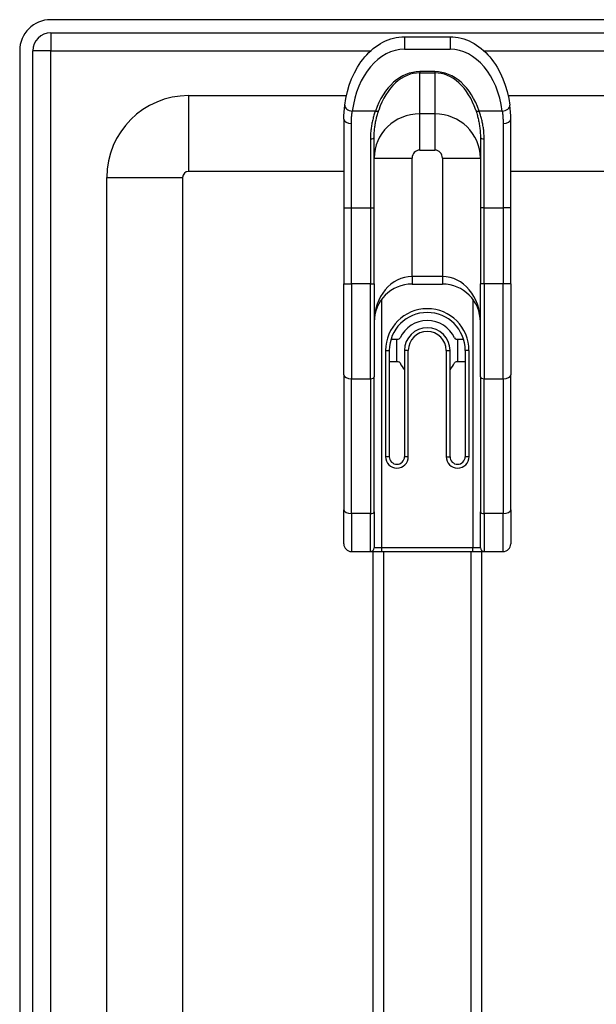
# Model space of a CAD drawing. Header units: inches. Extents: x 10 to 197, y 9 to 109.
# Tile 66 of 111: x 10.35 to 13.34, y 72.14 to 77.25. Entities that reach past the tile are written whole.
import ezdxf

# ---------------------------------------------------------------- set-up
doc = ezdxf.new("R2010")
doc.units = ezdxf.units.IN
doc.header["$MEASUREMENT"] = 0
doc.layers.add('Visible Edges(ANSI)', color=7, linetype='Continuous', lineweight=25)
doc.layers.add('Visible Tangent Edges(ANSI)', color=7, linetype='Continuous', lineweight=25)

msp = doc.modelspace()

# ---------------------------------------------------------------- linework, layer by layer
at = {"layer": 'Visible Edges(ANSI)'}
for p, q in [((34.1027, 77.246), (10.5067, 77.246)), ((10.5067, 77.178), (34.1027, 77.178)), ((12.3426, 77.1572), (12.5788, 77.1572)), ((10.3457, 77.085), (10.3457, 17.604)), ((10.4137, 17.604), (10.4137, 77.085)), ((11.2224, 76.8523), (12.0412, 76.8523)), ((12.8802, 76.8523), (33.3666, 76.8523)), ((12.0277, 76.7291), (12.0277, 76.27)), ((12.8938, 76.27), (12.8938, 76.7291)), ((12.1851, 76.27), (12.1851, 76.6367)), ((12.7363, 76.6367), (12.7363, 76.27)), ((10.7977, 48.3099), (10.7977, 76.4276)), ((11.1914, 76.4276), (11.1914, 48.3565)), ((12.0277, 76.4586), (11.2224, 76.4586)), ((33.3666, 76.4586), (12.8938, 76.4586)), ((12.0277, 76.27), (12.0277, 75.8756)), ((12.1851, 75.8756), (12.1851, 76.27)), ((12.7363, 76.27), (12.7363, 75.8756)), ((12.8938, 75.8756), (12.8938, 76.27)), ((12.0277, 75.4032), (12.0277, 75.8756)), ((12.1851, 75.8756), (12.1851, 75.3934)), ((12.382, 75.8745), (12.5395, 75.8745)), ((12.7363, 75.3934), (12.7363, 75.8756)), ((12.8938, 75.8756), (12.8938, 75.4032)), ((12.2729, 75.5891), (12.3104, 75.5891)), ((12.3032, 75.471), (12.3032, 75.5891)), ((12.611, 75.5891), (12.6485, 75.5891)), ((12.6182, 75.5891), (12.6182, 75.471)), ((12.2639, 74.9789), (12.2639, 75.5301)), ((12.3426, 75.5301), (12.3426, 74.9789)), ((12.5788, 74.9789), (12.5788, 75.5301)), ((12.6576, 75.5301), (12.6576, 74.9789)), ((12.3104, 75.471), (12.2639, 75.471)), ((12.6576, 75.471), (12.611, 75.471)), ((12.0277, 75.4032), (12.0277, 74.7033)), ((12.8938, 74.7033), (12.8938, 75.4032)), ((12.1851, 74.6934), (12.1851, 75.3934)), ((12.7363, 75.3934), (12.7363, 74.6934)), ((12.0277, 74.5261), (12.0277, 74.7033)), ((12.1851, 74.6934), (12.1851, 74.5064)), ((12.7363, 74.5064), (12.7363, 74.6934)), ((12.8938, 74.7033), (12.8938, 74.5261)), ((12.067, 74.4868), (12.1655, 74.4868)), ((12.1655, 74.4868), (12.2245, 74.4868)), ((12.1797, 48.3167), (12.1797, 74.4868)), ((12.2245, 74.4868), (12.6969, 74.4868)), ((12.6969, 74.4868), (12.756, 74.4868)), ((12.7417, 74.4868), (12.7417, 48.2193)), ((12.756, 74.4868), (12.8544, 74.4868))]:
    msp.add_line(p, q, dxfattribs=at)
at = {"layer": 'Visible Edges(ANSI)', "flags": 128}
for points in [[(12.0325, 76.8024), (12.0382, 76.8379), (12.0461, 76.8727), (12.0562, 76.9064), (12.0683, 76.939), (12.0824, 76.9701), (12.0985, 76.9996), (12.1072, 77.0136), (12.1164, 77.0271), (12.1261, 77.0401), (12.1362, 77.0526), (12.1467, 77.0645), (12.1576, 77.0758), (12.1689, 77.0864), (12.1806, 77.0964), (12.1926, 77.1058), (12.2051, 77.1144), (12.2178, 77.1223), (12.2308, 77.1295), (12.2441, 77.1358), (12.2577, 77.1414), (12.2715, 77.1462), (12.2855, 77.1501), (12.2996, 77.1532), (12.3139, 77.1554), (12.3282, 77.1567), (12.3426, 77.1572)], [(12.5788, 77.1572), (12.5932, 77.1567), (12.6076, 77.1554), (12.6218, 77.1532), (12.636, 77.1501), (12.65, 77.1462), (12.6637, 77.1414), (12.6773, 77.1358), (12.6906, 77.1295), (12.7037, 77.1223), (12.7164, 77.1144), (12.7288, 77.1058), (12.7409, 77.0964), (12.7526, 77.0864), (12.7639, 77.0758), (12.7748, 77.0645), (12.7853, 77.0526), (12.7954, 77.0401), (12.805, 77.0271), (12.8142, 77.0136), (12.823, 76.9996), (12.8391, 76.9701), (12.8532, 76.939), (12.8653, 76.9064), (12.8753, 76.8727), (12.8832, 76.8379), (12.8889, 76.8024)], [(12.0277, 76.7291), (12.028, 76.7481), (12.029, 76.7666), (12.0325, 76.8024)], [(12.8938, 76.7291), (12.8935, 76.7481), (12.8925, 76.7666), (12.8889, 76.8024)]]:
    msp.add_lwpolyline(points, dxfattribs=at)
at = {"layer": 'Visible Edges(ANSI)'}
for centre, radius, start, end in [((10.5067, 77.085), 0.161, 90, 180), ((10.5067, 77.085), 0.093, 90, 180), ((11.2224, 76.4276), 0.4247, 90, 180), ((11.2224, 76.4276), 0.031, 90, 180), ((12.382, 75.6777), 0.1969, 90, 180), ((12.5395, 75.6777), 0.1969, 0, 90), ((12.4607, 75.5301), 0.1969, 0, 180), ((12.4607, 75.5301), 0.1555, 24.6243, 155.3757), ((12.4607, 75.5301), 0.1181, 0, 180), ((12.3104, 75.599), 0.00984, 270, 335.3757), ((12.611, 75.599), 0.00984, 204.6243, 270), ((12.3104, 75.4612), 0.00984, 24.6243, 90), ((12.4607, 75.5301), 0.1555, 204.6243, 220.5804), ((12.4607, 75.5301), 0.1555, 319.4196, 335.3757), ((12.611, 75.4612), 0.00984, 90, 155.3757), ((12.3032, 74.9789), 0.0394, 180, 0), ((12.6182, 74.9789), 0.0394, 180, 0), ((12.067, 74.5261), 0.0394, 180, 270), ((12.1655, 74.5064), 0.0197, 270, 0), ((12.756, 74.5064), 0.0197, 180, 270), ((12.8544, 74.5261), 0.0394, 270, 0)]:
    msp.add_arc(centre, radius, start, end, dxfattribs=at)
at = {"layer": 'Visible Tangent Edges(ANSI)'}
for p, q in [((10.5067, 77.178), (10.5067, 77.085)), ((12.3426, 77.1572), (12.3426, 77.0927)), ((12.5788, 77.1572), (12.5788, 77.0927)), ((10.5067, 77.085), (10.4137, 77.085)), ((10.5067, 77.085), (12.1673, 77.085)), ((10.5067, 17.604), (10.5067, 77.085)), ((12.3426, 77.0927), (12.5788, 77.0927)), ((12.7541, 77.085), (34.1027, 77.085)), ((12.5001, 76.9765), (12.4214, 76.9765)), ((12.4214, 76.9765), (12.4214, 76.9702)), ((12.4214, 76.7572), (12.4214, 76.9702)), ((12.4214, 76.9702), (12.5001, 76.9702)), ((12.5001, 76.9765), (12.5001, 76.9702)), ((12.5001, 76.9702), (12.5001, 76.7572)), ((11.2224, 76.8523), (11.2224, 76.4586)), ((12.1912, 76.7722), (12.0716, 76.7722)), ((12.5001, 76.7572), (12.4214, 76.7572)), ((12.4214, 76.5695), (12.4214, 76.7572)), ((12.5001, 76.7572), (12.5001, 76.5695)), ((12.8499, 76.7722), (12.7302, 76.7722)), ((12.067, 76.27), (12.067, 76.7073)), ((12.8544, 76.7073), (12.8544, 76.27)), ((12.1655, 76.6277), (12.1655, 76.27)), ((12.756, 76.27), (12.756, 76.6277)), ((12.1851, 76.5282), (12.382, 76.5282)), ((12.382, 75.9139), (12.382, 76.5282)), ((12.4214, 76.5695), (12.5001, 76.5695)), ((12.5395, 76.5282), (12.7363, 76.5282)), ((12.5395, 76.5282), (12.5395, 75.9139)), ((10.7977, 76.4276), (11.1914, 76.4276)), ((12.0277, 76.27), (12.067, 76.27)), ((12.067, 75.8756), (12.067, 76.27)), ((12.067, 76.27), (12.1655, 76.27)), ((12.1655, 76.27), (12.1655, 75.8756)), ((12.1655, 76.27), (12.1851, 76.27)), ((12.756, 76.27), (12.7363, 76.27)), ((12.756, 76.27), (12.8544, 76.27)), ((12.756, 75.8756), (12.756, 76.27)), ((12.8938, 76.27), (12.8544, 76.27)), ((12.8544, 76.27), (12.8544, 75.8756)), ((12.382, 75.9139), (12.382, 75.8745)), ((12.5395, 75.9139), (12.382, 75.9139)), ((12.5395, 75.9139), (12.5395, 75.8745)), ((12.0277, 75.8756), (12.067, 75.8756)), ((12.067, 75.8756), (12.067, 75.3835)), ((12.1655, 75.8756), (12.067, 75.8756)), ((12.1655, 75.3835), (12.1655, 75.8756)), ((12.1655, 75.8756), (12.1851, 75.8756)), ((12.756, 75.8756), (12.7363, 75.8756)), ((12.756, 75.8756), (12.756, 75.3835)), ((12.8544, 75.8756), (12.756, 75.8756)), ((12.8938, 75.8756), (12.8544, 75.8756)), ((12.8544, 75.3835), (12.8544, 75.8756)), ((12.2245, 74.5064), (12.2245, 75.7958)), ((12.6969, 75.7958), (12.6969, 74.5064)), ((12.2442, 75.5301), (12.2442, 74.9789)), ((12.2442, 75.5301), (12.2639, 75.5301)), ((12.3623, 75.5301), (12.3426, 75.5301)), ((12.3623, 74.9789), (12.3623, 75.5301)), ((12.5592, 75.5301), (12.5592, 74.9789)), ((12.5592, 75.5301), (12.5788, 75.5301)), ((12.6773, 75.5301), (12.6576, 75.5301)), ((12.6773, 74.9789), (12.6773, 75.5301)), ((12.067, 74.6836), (12.067, 75.3835)), ((12.067, 75.3835), (12.1655, 75.3835)), ((12.1655, 75.3835), (12.1655, 74.6836)), ((12.756, 74.6836), (12.756, 75.3835)), ((12.756, 75.3835), (12.8544, 75.3835)), ((12.8544, 75.3835), (12.8544, 74.6836)), ((12.2639, 74.9789), (12.2442, 74.9789)), ((12.3623, 74.9789), (12.3426, 74.9789)), ((12.5592, 74.9789), (12.5788, 74.9789)), ((12.6773, 74.9789), (12.6576, 74.9789)), ((12.067, 74.6836), (12.067, 74.4868)), ((12.1655, 74.6836), (12.067, 74.6836)), ((12.1655, 74.4868), (12.1655, 74.6836)), ((12.8544, 74.6836), (12.756, 74.6836)), ((12.756, 74.6836), (12.756, 74.4868)), ((12.8544, 74.4868), (12.8544, 74.6836)), ((12.2245, 74.5064), (12.1851, 74.5064)), ((12.2245, 74.4868), (12.2245, 74.5064)), ((12.6969, 74.5064), (12.2245, 74.5064)), ((12.2336, 74.4868), (12.2336, 48.3539)), ((12.6879, 48.4413), (12.6879, 74.4868)), ((12.6969, 74.4868), (12.6969, 74.5064)), ((12.7363, 74.5064), (12.6969, 74.5064))]:
    msp.add_line(p, q, dxfattribs=at)
at = {"layer": 'Visible Tangent Edges(ANSI)', "flags": 128}
for points in [[(12.067, 76.7073), (12.067, 76.7101), (12.0671, 76.7129), (12.0671, 76.7157), (12.0672, 76.7184), (12.0672, 76.7212), (12.0673, 76.724), (12.0675, 76.7267), (12.0676, 76.7295), (12.0677, 76.7322), (12.0679, 76.735), (12.068, 76.7377), (12.0682, 76.7404), (12.0684, 76.7431), (12.0687, 76.7458), (12.0689, 76.7485), (12.0691, 76.7511), (12.0694, 76.7538), (12.0697, 76.7565), (12.0699, 76.7591), (12.0702, 76.7618), (12.0706, 76.7644), (12.0709, 76.767), (12.0712, 76.7696), (12.0716, 76.7722)], [(12.1912, 76.7722), (12.1894, 76.7667), (12.1875, 76.7612), (12.1858, 76.7556), (12.184, 76.75), (12.1824, 76.7443), (12.1808, 76.7386), (12.1793, 76.7328), (12.1778, 76.727), (12.1764, 76.7211), (12.1751, 76.7152), (12.1738, 76.7093), (12.1727, 76.7033), (12.1716, 76.6972), (12.1706, 76.6911), (12.1696, 76.6849), (12.1688, 76.6787), (12.168, 76.6725), (12.1674, 76.6662), (12.1668, 76.6599), (12.1663, 76.6535), (12.1659, 76.6471), (12.1657, 76.6407), (12.1655, 76.6342), (12.1655, 76.6277)], [(12.1851, 76.6367), (12.1852, 76.6429), (12.1853, 76.6492), (12.1856, 76.6554), (12.1859, 76.6616), (12.1864, 76.6677), (12.1869, 76.6738), (12.1875, 76.6799), (12.1882, 76.6859), (12.189, 76.6919), (12.1898, 76.6979), (12.1908, 76.7038), (12.1918, 76.7097), (12.1929, 76.7155), (12.194, 76.7213), (12.1952, 76.727), (12.1965, 76.7327), (12.1979, 76.7383), (12.1993, 76.7439), (12.2008, 76.7495), (12.2023, 76.755), (12.2039, 76.7604), (12.2055, 76.7659), (12.2072, 76.7712), (12.2089, 76.7765)], [(12.7125, 76.7765), (12.7142, 76.7712), (12.7159, 76.7659), (12.7176, 76.7605), (12.7192, 76.755), (12.7207, 76.7495), (12.7222, 76.7439), (12.7236, 76.7383), (12.7249, 76.7327), (12.7262, 76.727), (12.7274, 76.7212), (12.7286, 76.7154), (12.7297, 76.7096), (12.7307, 76.7037), (12.7316, 76.6978), (12.7325, 76.6918), (12.7333, 76.6858), (12.734, 76.6798), (12.7346, 76.6737), (12.7351, 76.6676), (12.7355, 76.6615), (12.7359, 76.6553), (12.7361, 76.6491), (12.7363, 76.6429), (12.7363, 76.6367)], [(12.756, 76.6277), (12.7559, 76.6342), (12.7558, 76.6406), (12.7555, 76.647), (12.7551, 76.6534), (12.7547, 76.6598), (12.7541, 76.6661), (12.7535, 76.6724), (12.7527, 76.6786), (12.7519, 76.6848), (12.7509, 76.691), (12.7499, 76.6971), (12.7488, 76.7032), (12.7476, 76.7092), (12.7464, 76.7152), (12.7451, 76.7211), (12.7437, 76.727), (12.7422, 76.7328), (12.7407, 76.7386), (12.7391, 76.7444), (12.7374, 76.75), (12.7357, 76.7557), (12.7339, 76.7612), (12.7321, 76.7667), (12.7302, 76.7722)], [(12.8499, 76.7722), (12.8502, 76.7696), (12.8506, 76.767), (12.8509, 76.7644), (12.8512, 76.7618), (12.8515, 76.7591), (12.8518, 76.7565), (12.8521, 76.7538), (12.8523, 76.7511), (12.8526, 76.7485), (12.8528, 76.7458), (12.853, 76.7431), (12.8532, 76.7404), (12.8534, 76.7377), (12.8536, 76.735), (12.8537, 76.7322), (12.8539, 76.7295), (12.854, 76.7267), (12.8541, 76.724), (12.8542, 76.7212), (12.8543, 76.7184), (12.8544, 76.7157), (12.8544, 76.7129), (12.8544, 76.7101), (12.8544, 76.7073)]]:
    msp.add_lwpolyline(points, dxfattribs=at)
at = {"layer": 'Visible Tangent Edges(ANSI)'}
for centre, radius, start, end in [((12.4607, 75.5301), 0.2165, 0, 180), ((12.4607, 75.5301), 0.0984, 0, 180), ((12.3032, 74.9789), 0.0591, 180, 0), ((12.6182, 74.9789), 0.0591, 180, 0)]:
    msp.add_arc(centre, radius, start, end, dxfattribs=at)
for centre, major_axis, ratio, start_param, end_param in [((12.3426, 76.7016), (0, 0.3911), 0.704686, 0, 1.389268), ((12.5788, 76.7016), (0, 0.3911), 0.704686, 4.893918, 6.283185), ((12.4214, 76.6133), (0, 0.3631), 0.704686, 0, 1.117974), ((12.4214, 76.6259), (0, 0.3444), 0.685941, 0, 1.117974), ((12.5001, 76.6133), (0, 0.3631), 0.704686, 5.165211, 6.283185), ((12.5001, 76.6259), (0, 0.3444), 0.685941, 5.165211, 6.283185), ((12.0716, 76.7973), (-0.039, 0.0051), 0.634686, 0, 1.652706), ((12.8499, 76.7973), (0.039, 0.0051), 0.634686, 4.630479, 6.283185), ((12.067, 76.7291), (-0.0394, 0), 0.55536, 0, 1.570796), ((12.4214, 76.5282), (-0.2362, 0), 0.969519, 4.712389, 6.283185), ((12.1912, 76.7847), (0.0186, -0.0064), 0.616689, 4.920757, 6.115275), ((12.5001, 76.5282), (0.2362, 0), 0.969519, 0, 1.570796), ((12.7302, 76.7847), (-0.0186, -0.0064), 0.616689, 0.167911, 1.362428), ((12.8544, 76.7291), (0.0394, 0), 0.55536, 4.712389, 6.283185), ((12.1655, 76.6367), (0.0197, 0), 0.454333, 4.712389, 6.283185), ((12.756, 76.6367), (-0.0197, 0), 0.454333, 0, 1.570796), ((12.4214, 76.5282), (0, 0.0413), 0.953717, 0, 1.570796), ((12.5001, 76.5282), (0, -0.0413), 0.953717, 1.570796, 3.141593), ((12.382, 75.6777), (0, 0.2362), 0.833333, 0, 1.570796), ((12.5395, 75.6777), (0, 0.2362), 0.833333, 4.712389, 6.283185), ((12.067, 75.4032), (-0.0394, 0), 0.5, 0, 1.570796), ((12.8544, 75.4032), (0.0394, 0), 0.5, 4.712389, 6.283185), ((12.1655, 75.3934), (0.0197, 0), 0.5, 4.712389, 6.283185), ((12.756, 75.3934), (-0.0197, 0), 0.5, 0, 1.570796), ((12.067, 74.7033), (-0.0394, 0), 0.5, 0, 1.570796), ((12.1655, 74.6934), (0.0197, 0), 0.5, 4.712389, 6.283185), ((12.756, 74.6934), (-0.0197, 0), 0.5, 0, 1.570796), ((12.8544, 74.7033), (0.0394, 0), 0.5, 4.712389, 6.283185)]:
    msp.add_ellipse(centre, major_axis=major_axis, ratio=ratio, start_param=start_param, end_param=end_param, dxfattribs=at)

doc.saveas('drawing.dxf')
